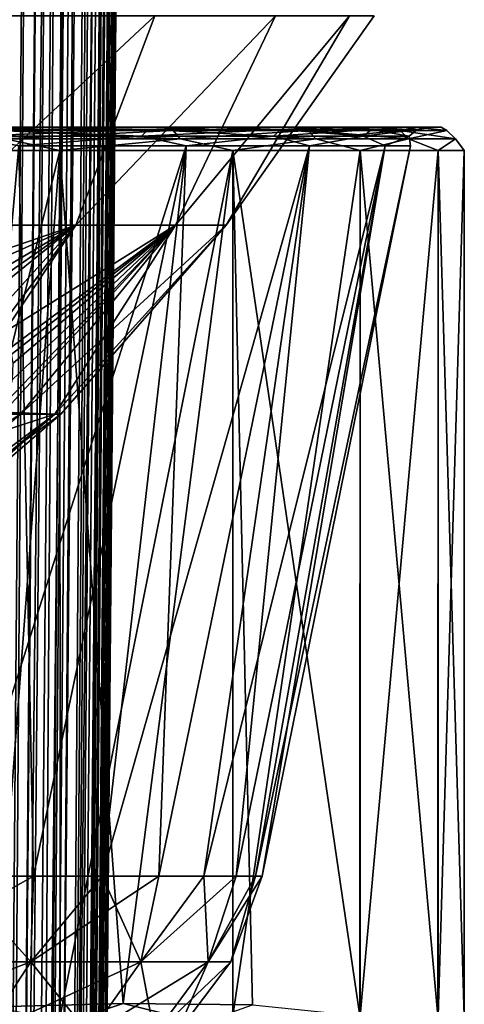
# Model space of a CAD drawing. Header units: metres. Extents: x -90 to 90, y -173 to 74.
# Tile 168 of 256: x 16.71 to 22.5, y -68.66 to -55.85. Entities that reach past the tile are written whole.
import ezdxf

# ---------------------------------------------------------------- set-up
doc = ezdxf.new("R2010")
doc.units = ezdxf.units.M
doc.layers.add('solid_509418_01', color=7, linetype='CONTINUOUS')

msp = doc.modelspace()

# ---------------------------------------------------------------- linework, layer by layer
at = {"layer": 'solid_509418_01'}
for points in [[(16.632189, 5.861065, -54.450817), (17.241098, 5.854723, -53.488232), (15.108577, -163.065353, -54.683773)], [(17.241098, 5.854723, -53.488232), (15.842864, -163.072327, -53.513393), (15.108577, -163.065353, -54.683773)], [(17.241098, 5.854723, -53.488232), (17.654461, 5.850226, -52.65501), (15.842864, -163.072327, -53.513393)], [(17.654461, 5.850226, -52.65501), (16.158733, -163.076126, -52.868156), (15.842864, -163.072327, -53.513393)], [(17.654461, 5.850226, -52.65501), (17.893648, 5.847503, -52.059464), (16.158733, -163.076126, -52.868156)], [(17.893648, 5.847503, -52.059464), (16.531191, -163.081726, -51.900558), (16.158733, -163.076126, -52.868156)], [(17.893648, 5.847503, -52.059464), (18.285818, 5.842616, -50.687416), (16.531191, -163.081726, -51.900558)], [(18.285818, 5.842616, -50.687416), (16.807076, -163.083542, -50.873444), (16.531191, -163.081726, -51.900558)], [(18.285818, 5.842616, -50.687416), (18.314426, 5.842216, -50.546135), (16.807076, -163.083542, -50.873444)], [(18.314426, 5.842216, -50.546135), (16.906757, -163.086304, -50.330494), (16.807076, -163.083542, -50.873444)], [(18.314426, 5.842216, -50.546135), (18.493048, 5.838991, -48.985577), (16.906757, -163.086304, -50.330494)], [(18.493048, 5.838991, -48.985577), (18.499296, 5.838559, -48.632053), (16.906757, -163.086304, -50.330494)], [(18.499296, 5.838559, -48.632053), (17.762625, -78.575546, -48.718208), (16.906757, -163.086304, -50.330494)], [(17.025103, -163.087265, -40.650002), (17.762625, -78.575546, -48.718208), (18.499296, 5.838559, -48.632053)], [(17.025103, -163.087265, -40.650002), (18.499296, 5.838559, -48.632053), (18.499296, 5.838559, -40.650002)], [(18.482216, 4.496449, -40.52322), (17.025103, -163.087265, -40.650002), (18.499296, 5.838559, -40.650002)], [(18.482216, 4.496449, -40.52322), (18.455626, 3.206256, -40.40168), (17.025103, -163.087265, -40.650002)], [(18.455626, 3.206256, -40.40168), (18.444931, 2.790838, -40.36272), (17.025103, -163.087265, -40.650002)], [(18.444931, 2.790838, -40.36272), (18.419622, 1.93673, -40.282879), (17.025103, -163.087265, -40.650002)], [(18.419622, 1.93673, -40.282879), (16.952126, -163.086624, -40.18782), (17.025103, -163.087265, -40.650002)], [(18.419622, 1.93673, -40.282879), (18.373222, 0.655576, -40.164223), (16.952126, -163.086624, -40.18782)], [(18.373222, 0.655576, -40.164223), (18.334635, -0.239975, -40.082218), (16.952126, -163.086624, -40.18782)], [(18.334635, -0.239975, -40.082218), (18.315598, -0.642867, -40.045658), (16.952126, -163.086624, -40.18782)], [(18.315598, -0.642867, -40.045658), (18.248158, -1.919632, -39.931229), (16.952126, -163.086624, -40.18782)], [(18.248158, -1.919632, -39.931229), (18.17218, -3.157197, -39.822956), (16.952126, -163.086624, -40.18782)], [(18.17218, -3.157197, -39.822956), (18.167789, -3.223787, -39.817219), (16.952126, -163.086624, -40.18782)], [(18.167789, -3.223787, -39.817219), (16.739193, -163.084778, -39.769085), (16.952126, -163.086624, -40.18782)], [(18.167789, -3.223787, -39.817219), (18.088278, -4.353554, -39.721313), (16.739193, -163.084778, -39.769085)], [(18.088278, -4.353554, -39.721313), (17.992371, -5.564013, -39.622272), (16.739193, -163.084778, -39.769085)], [(17.992371, -5.564013, -39.622272), (17.943262, -6.131329, -39.577263), (16.739193, -163.084778, -39.769085)], [(17.943262, -6.131329, -39.577263), (17.880413, -6.816848, -39.52449), (16.739193, -163.084778, -39.769085)], [(17.880413, -6.816848, -39.52449), (16.407185, -163.081879, -39.436752), (16.739193, -163.084778, -39.769085)], [(17.880413, -6.816848, -39.52449), (17.753563, -8.080314, -39.432198), (16.407185, -163.081879, -39.436752)], [(17.753563, -8.080314, -39.432198), (17.654057, -8.979329, -39.371258), (16.407185, -163.081879, -39.436752)], [(17.654057, -8.979329, -39.371258), (17.613789, -9.32199, -39.349133), (16.407185, -163.081879, -39.436752)], [(17.613789, -9.32199, -39.349133), (17.456699, -10.569541, -39.275501), (16.407185, -163.081879, -39.436752)], [(17.456699, -10.569541, -39.275501), (15.988667, -163.078217, -39.223415), (16.407185, -163.081879, -39.436752)], [(17.456699, -10.569541, -39.275501), (17.2904, -11.747025, -39.217407), (15.988667, -163.078217, -39.223415)], [(17.2904, -11.747025, -39.217407), (17.275391, -11.847698, -39.2131), (15.988667, -163.078217, -39.223415)], [(17.275391, -11.847698, -39.2131), (17.064644, -13.152588, -39.167915), (15.988667, -163.078217, -39.223415)], [(17.064644, -13.152588, -39.167915), (16.821955, -14.476129, -39.150002), (15.988667, -163.078217, -39.223415)], [(-15.525159, -163.074173, -39.150002), (15.525159, -163.074173, -39.150002), (16.821955, -14.476129, -39.150002)], [(13.523117, -16.790075, -39.150002), (-15.525159, -163.074173, -39.150002), (16.821955, -14.476129, -39.150002)], [(15.988667, -163.078217, -39.223415), (16.821955, -14.476129, -39.150002), (15.525159, -163.074173, -39.150002)], [(15.548945, -58.521477, 11.742019), (18.469753, -55.800888, 10.663521), (16.337454, -55.800888, 13.708759)], [(15.548945, -58.521477, 11.742019), (17.441786, -58.521477, 8.684978), (18.469753, -55.800888, 10.663521)], [(15.548945, -58.521477, -11.742019), (16.337452, -55.800888, -13.708761), (18.469751, -55.800888, -10.663525)], [(17.441786, -58.521477, -8.684978), (15.548945, -58.521477, -11.742019), (18.469751, -55.800888, -10.663525)], [(17.441786, -58.521477, 8.684978), (20.040857, -55.800888, 7.294278), (18.469753, -55.800888, 10.663521)], [(17.441786, -58.521477, 8.684978), (18.740667, -58.521477, 5.33218), (20.040857, -55.800888, 7.294278)], [(17.441786, -58.521477, -8.684978), (18.469751, -55.800888, -10.663525), (20.040857, -55.800888, -7.294281)], [(18.740667, -58.521477, -5.33218), (17.441786, -58.521477, -8.684978), (20.040857, -55.800888, -7.294281)], [(18.740667, -58.521477, 5.33218), (21.003031, -55.800888, 3.703401), (20.040857, -55.800888, 7.294278)], [(18.740667, -58.521477, 5.33218), (19.401356, -58.521477, 1.7978), (21.003031, -55.800888, 3.703401)], [(18.740667, -58.521477, -5.33218), (20.040857, -55.800888, -7.294281), (21.003031, -55.800888, -3.703405)], [(19.401356, -58.521477, -1.7978), (18.740667, -58.521477, -5.33218), (21.003031, -55.800888, -3.703405)], [(19.401356, -58.521477, 1.7978), (21.327036, -55.800888, -0.000002), (21.003031, -55.800888, 3.703401)], [(19.401356, -58.521477, -1.7978), (21.003031, -55.800888, -3.703405), (21.327036, -55.800888, -0.000002)], [(19.401356, -58.521477, 1.7978), (19.401356, -58.521477, -1.7978), (21.327036, -55.800888, -0.000002)], [(14.268428, -57.25, 17.007141), (16.925642, -57.25, 14.200809), (14.202304, -57.25, 16.924223)], [(16.157734, -57.280746, 14.874243), (14.202304, -57.25, 16.924223), (16.925642, -57.25, 14.200809)], [(14.268438, -57.25, -17.007132), (14.202304, -57.25, -16.924223), (16.925642, -57.25, -14.200809)], [(16.157734, -57.280746, -14.874243), (16.925642, -57.25, -14.200809), (14.202304, -57.25, -16.924223)], [(14.268428, -57.25, 17.007141), (17.005568, -57.25, 14.270498), (16.925642, -57.25, 14.200809)], [(16.44343, -57.290192, 15.137243), (17.005568, -57.25, 14.270498), (14.268428, -57.25, 17.007141)], [(17.005575, -57.25, -14.270489), (14.268438, -57.25, -17.007132), (16.925642, -57.25, -14.200809)], [(16.44343, -57.290192, -15.137243), (14.268438, -57.25, -17.007132), (17.005575, -57.25, -14.270489)], [(18.385584, -57.280746, 12.011902), (16.157734, -57.280746, 14.874243), (16.925642, -57.25, 14.200809)], [(16.157734, -57.280746, -14.874243), (18.385584, -57.280746, -12.011902), (16.925642, -57.25, -14.200809)], [(16.44343, -57.290192, -15.137243), (17.005575, -57.25, -14.270489), (18.71067, -57.290192, -12.224292)], [(18.71067, -57.290192, 12.224292), (17.005568, -57.25, 14.270498), (16.44343, -57.290192, 15.137243)], [(17.005568, -57.25, 14.270498), (19.133945, -57.25, 11.046988), (16.925642, -57.25, 14.200809)], [(18.385584, -57.280746, 12.011902), (16.925642, -57.25, 14.200809), (19.133945, -57.25, 11.046988)], [(17.005575, -57.25, -14.270489), (16.925642, -57.25, -14.200809), (19.133945, -57.25, -11.046988)], [(18.385584, -57.280746, -12.011902), (19.133945, -57.25, -11.046988), (16.925642, -57.25, -14.200809)], [(17.005568, -57.25, 14.270498), (19.225069, -57.25, 11.101202), (19.133945, -57.25, 11.046988)], [(18.71067, -57.290192, 12.224292), (19.225069, -57.25, 11.101202), (17.005568, -57.25, 14.270498)], [(19.225077, -57.25, -11.101192), (17.005575, -57.25, -14.270489), (19.133945, -57.25, -11.046988)], [(18.71067, -57.290192, -12.224292), (17.005575, -57.25, -14.270489), (19.225077, -57.25, -11.101192)], [(20.111923, -57.280746, 8.821907), (18.385584, -57.280746, 12.011902), (19.133945, -57.25, 11.046988)], [(18.385584, -57.280746, -12.011902), (20.111923, -57.280746, -8.821907), (19.133945, -57.25, -11.046988)], [(18.71067, -57.290192, -12.224292), (19.225077, -57.25, -11.101192), (20.467533, -57.290192, -8.977893)], [(20.467533, -57.290192, 8.977893), (19.225069, -57.25, 11.101202), (18.71067, -57.290192, 12.224292)], [(19.225069, -57.25, 11.101202), (20.761082, -57.25, 7.557631), (19.133945, -57.25, 11.046988)], [(20.111923, -57.280746, 8.821907), (19.133945, -57.25, 11.046988), (20.761082, -57.25, 7.557631)], [(19.225077, -57.25, -11.101192), (19.133945, -57.25, -11.046988), (20.761082, -57.25, -7.557631)], [(20.111923, -57.280746, -8.821907), (20.761082, -57.25, -7.557631), (19.133945, -57.25, -11.046988)], [(19.225069, -57.25, 11.101202), (20.860453, -57.25, 7.594601), (20.761082, -57.25, 7.557631)], [(20.467533, -57.290192, 8.977893), (20.860453, -57.25, 7.594601), (19.225069, -57.25, 11.101202)], [(20.860456, -57.25, -7.594589), (19.225077, -57.25, -11.101192), (20.761082, -57.25, -7.557631)], [(20.467533, -57.290192, -8.977893), (19.225077, -57.25, -11.101192), (20.860456, -57.25, -7.594589)], [(21.289661, -57.280746, 5.391274), (20.111923, -57.280746, 8.821907), (20.761082, -57.25, 7.557631)], [(20.111923, -57.280746, -8.821907), (21.289661, -57.280746, -5.391274), (20.761082, -57.25, -7.557631)], [(20.467533, -57.290192, -8.977893), (20.860456, -57.25, -7.594589), (21.666096, -57.290192, -5.486601)], [(21.666096, -57.290192, 5.486601), (20.860453, -57.25, 7.594601), (20.467533, -57.290192, 8.977893)], [(20.860453, -57.25, 7.594601), (21.757959, -57.25, 3.837445), (20.761082, -57.25, 7.557631)], [(21.289661, -57.280746, 5.391274), (20.761082, -57.25, 7.557631), (21.757959, -57.25, 3.837445)], [(20.860456, -57.25, -7.594589), (20.761082, -57.25, -7.557631), (21.757959, -57.25, -3.837445)], [(21.289661, -57.280746, -5.391274), (21.757959, -57.25, -3.837445), (20.761082, -57.25, -7.557631)], [(20.860453, -57.25, 7.594601), (21.862324, -57.25, 3.856136), (21.757959, -57.25, 3.837445)], [(21.666096, -57.290192, 5.486601), (21.862324, -57.25, 3.856136), (20.860453, -57.25, 7.594601)], [(21.862326, -57.25, -3.856125), (20.860456, -57.25, -7.594589), (21.757959, -57.25, -3.837445)], [(21.666096, -57.290192, -5.486601), (20.860456, -57.25, -7.594589), (21.862326, -57.25, -3.856125)], [(21.886671, -57.280746, 1.813581), (21.289661, -57.280746, 5.391274), (21.757959, -57.25, 3.837445)], [(21.289661, -57.280746, -5.391274), (21.886671, -57.280746, -1.813581), (21.757959, -57.25, -3.837445)], [(21.666096, -57.290192, -5.486601), (21.862326, -57.25, -3.856125), (22.273663, -57.290192, -1.845648)], [(22.273663, -57.290192, 1.845648), (21.862324, -57.25, 3.856136), (21.666096, -57.290192, 5.486601)], [(21.862324, -57.25, 3.856136), (22.093719, -57.25), (21.757959, -57.25, 3.837445)], [(21.886671, -57.280746, 1.813581), (21.757959, -57.25, 3.837445), (22.093719, -57.25)], [(21.862326, -57.25, -3.856125), (21.757959, -57.25, -3.837445), (22.093719, -57.25)], [(21.886671, -57.280746, -1.813581), (22.093719, -57.25), (21.757959, -57.25, -3.837445)], [(21.862324, -57.25, 3.856136), (22.199741, -57.25, 0.000006), (22.093719, -57.25)], [(22.273663, -57.290192, 1.845648), (22.199741, -57.25, 0.000006), (21.862324, -57.25, 3.856136)], [(22.199741, -57.25, 0.000006), (21.862326, -57.25, -3.856125), (22.093719, -57.25)], [(22.273663, -57.290192, -1.845648), (21.862326, -57.25, -3.856125), (22.199741, -57.25, 0.000006)], [(21.886671, -57.280746, -1.813581), (21.886671, -57.280746, 1.813581), (22.093719, -57.25)], [(22.273663, -57.290192, -1.845648), (22.199741, -57.25, 0.000006), (22.273663, -57.290192, 1.845648)], [(16.08029, -57.366787, 14.802951), (16.157734, -57.280746, 14.874243), (18.385584, -57.280746, 12.011902)], [(16.08029, -57.366787, 14.802951), (18.385584, -57.280746, 12.011902), (18.297462, -57.366787, 11.954329)], [(18.297462, -57.366787, -11.954329), (16.157734, -57.280746, -14.874243), (16.08029, -57.366787, -14.802951)], [(18.297462, -57.366787, -11.954329), (16.08029, -57.366787, -14.802951), (16.699768, -57.490189, -14.01277)], [(16.08029, -57.366787, 14.802951), (18.297462, -57.366787, 11.954329), (16.699768, -57.490189, 14.01277)], [(18.297462, -57.366787, -11.954329), (18.385584, -57.280746, -12.011902), (16.157734, -57.280746, -14.874243)], [(16.44343, -57.290192, 15.137243), (16.524275, -57.400135, 15.211667), (18.802664, -57.400135, 12.284393)], [(18.71067, -57.290192, 12.224292), (16.44343, -57.290192, 15.137243), (18.802664, -57.400135, 12.284393)], [(16.44343, -57.290192, -15.137243), (18.71067, -57.290192, -12.224292), (16.524275, -57.400135, -15.211667)], [(18.71067, -57.290192, -12.224292), (18.802664, -57.400135, -12.284393), (16.524275, -57.400135, -15.211667)], [(18.297462, -57.366787, -11.954329), (16.699768, -57.490189, -14.01277), (18.879354, -57.490189, -10.9)], [(18.297462, -57.366787, 11.954329), (18.879354, -57.490189, 10.9), (16.699768, -57.490189, 14.01277)], [(18.297462, -57.366787, 11.954329), (18.385584, -57.280746, 12.011902), (20.111923, -57.280746, 8.821907)], [(18.297462, -57.366787, 11.954329), (20.111923, -57.280746, 8.821907), (20.015526, -57.366787, 8.779624)], [(20.015526, -57.366787, -8.779624), (18.385584, -57.280746, -12.011902), (18.297462, -57.366787, -11.954329)], [(20.015526, -57.366787, -8.779624), (18.297462, -57.366787, -11.954329), (18.879354, -57.490189, -10.9)], [(18.297462, -57.366787, 11.954329), (20.015526, -57.366787, 8.779624), (18.879354, -57.490189, 10.9)], [(20.015526, -57.366787, -8.779624), (20.111923, -57.280746, -8.821907), (18.385584, -57.280746, -12.011902)], [(18.71067, -57.290192, 12.224292), (18.802664, -57.400135, 12.284393), (20.568165, -57.400135, 9.022034)], [(20.467533, -57.290192, 8.977893), (18.71067, -57.290192, 12.224292), (20.568165, -57.400135, 9.022034)], [(18.71067, -57.290192, -12.224292), (20.467533, -57.290192, -8.977893), (18.802664, -57.400135, -12.284393)], [(20.467533, -57.290192, -8.977893), (20.568165, -57.400135, -9.022034), (18.802664, -57.400135, -12.284393)], [(20.015526, -57.366787, -8.779624), (18.879354, -57.490189, -10.9), (20.4853, -57.490189, -7.456039)], [(20.015526, -57.366787, 8.779624), (20.4853, -57.490189, 7.456039), (18.879354, -57.490189, 10.9)], [(20.015526, -57.366787, 8.779624), (20.111923, -57.280746, 8.821907), (21.289661, -57.280746, 5.391274)], [(20.015526, -57.366787, 8.779624), (21.289661, -57.280746, 5.391274), (21.18762, -57.366787, 5.365434)], [(21.18762, -57.366787, -5.365434), (20.111923, -57.280746, -8.821907), (20.015526, -57.366787, -8.779624)], [(21.18762, -57.366787, -5.365434), (20.015526, -57.366787, -8.779624), (20.4853, -57.490189, -7.456039)], [(20.015526, -57.366787, 8.779624), (21.18762, -57.366787, 5.365434), (20.4853, -57.490189, 7.456039)], [(21.18762, -57.366787, -5.365434), (21.289661, -57.280746, -5.391274), (20.111923, -57.280746, -8.821907)], [(20.467533, -57.290192, 8.977893), (20.568165, -57.400135, 9.022034), (21.772619, -57.400135, 5.513576)], [(21.666096, -57.290192, 5.486601), (20.467533, -57.290192, 8.977893), (21.772619, -57.400135, 5.513576)], [(20.467533, -57.290192, -8.977893), (21.666096, -57.290192, -5.486601), (20.568165, -57.400135, -9.022034)], [(21.18762, -57.366787, -5.365434), (20.4853, -57.490189, -7.456039), (21.468809, -57.490189, -3.78553)], [(21.18762, -57.366787, 5.365434), (21.468809, -57.490189, 3.78553), (20.4853, -57.490189, 7.456039)], [(21.666096, -57.290192, -5.486601), (21.772619, -57.400135, -5.513576), (20.568165, -57.400135, -9.022034)], [(21.18762, -57.366787, 5.365434), (21.289661, -57.280746, 5.391274), (21.886671, -57.280746, 1.813581)], [(21.18762, -57.366787, 5.365434), (21.886671, -57.280746, 1.813581), (21.781769, -57.366787, 1.804889)], [(21.781769, -57.366787, -1.804889), (21.289661, -57.280746, -5.391274), (21.18762, -57.366787, -5.365434)], [(21.781769, -57.366787, -1.804889), (21.18762, -57.366787, -5.365434), (21.468809, -57.490189, -3.78553)], [(21.18762, -57.366787, 5.365434), (21.781769, -57.366787, 1.804889), (21.468809, -57.490189, 3.78553)], [(21.781769, -57.366787, -1.804889), (21.886671, -57.280746, -1.813581), (21.289661, -57.280746, -5.391274)], [(21.781769, -57.366787, -1.804889), (21.468809, -57.490189, -3.78553), (21.799999, -57.490189)], [(21.781769, -57.366787, 1.804889), (21.799999, -57.490189), (21.468809, -57.490189, 3.78553)], [(21.666096, -57.290192, 5.486601), (21.772619, -57.400135, 5.513576), (22.383175, -57.400135, 1.854723)], [(22.273663, -57.290192, 1.845648), (21.666096, -57.290192, 5.486601), (22.383175, -57.400135, 1.854723)], [(21.666096, -57.290192, -5.486601), (22.273663, -57.290192, -1.845648), (21.772619, -57.400135, -5.513576)], [(22.273663, -57.290192, -1.845648), (22.383175, -57.400135, -1.854723), (21.772619, -57.400135, -5.513576)], [(21.781769, -57.366787, 1.804889), (21.886671, -57.280746, 1.813581), (21.886671, -57.280746, -1.813581)], [(21.781769, -57.366787, 1.804889), (21.886671, -57.280746, -1.813581), (21.781769, -57.366787, -1.804889)], [(21.781769, -57.366787, 1.804889), (21.781769, -57.366787, -1.804889), (21.799999, -57.490189)], [(22.273663, -57.290192, 1.845648), (22.383175, -57.400135, 1.854723), (22.383175, -57.400135, -1.854723)], [(22.273663, -57.290192, -1.845648), (22.273663, -57.290192, 1.845648), (22.383175, -57.400135, -1.854723)], [(16.524275, -57.400135, 15.211667), (14.462707, -57.549999, 17.236012), (17.235991, -57.549999, 14.462733)], [(16.524275, -57.400135, -15.211667), (17.235991, -57.549999, -14.462733), (14.462707, -57.549999, -17.236012)], [(18.879354, -57.490189, 10.9), (16.890989, -66.992867, 10.458424), (15.853956, -66.992867, 11.972311)], [(16.699768, -57.490189, 14.01277), (18.879354, -57.490189, 10.9), (15.853956, -66.992867, 11.972311)], [(16.699768, -57.490189, -14.01277), (15.853965, -66.992867, -11.9723), (16.890995, -66.992867, -10.458415)], [(18.802664, -57.400135, 12.284393), (16.524275, -57.400135, 15.211667), (17.235991, -57.549999, 14.462733)], [(16.524275, -57.400135, -15.211667), (18.802664, -57.400135, -12.284393), (17.235991, -57.549999, -14.462733)], [(18.879354, -57.490189, -10.9), (16.699768, -57.490189, -14.01277), (16.890995, -66.992867, -10.458415)], [(18.879354, -57.490189, 10.9), (17.783915, -66.992867, 8.855309), (16.890989, -66.992867, 10.458424)], [(18.879354, -57.490189, -10.9), (16.890995, -66.992867, -10.458415), (17.783918, -66.992867, -8.855304)], [(18.802664, -57.400135, 12.284393), (17.235991, -57.549999, 14.462733), (19.485567, -57.549999, 11.25001)], [(18.802664, -57.400135, -12.284393), (19.485567, -57.549999, -11.25001), (17.235991, -57.549999, -14.462733)], [(20.4853, -57.490189, 7.456039), (18.525114, -66.992867, 7.176649), (17.783915, -66.992867, 8.855309)], [(18.879354, -57.490189, 10.9), (20.4853, -57.490189, 7.456039), (17.783915, -66.992867, 8.855309)], [(18.879354, -57.490189, -10.9), (17.783918, -66.992867, -8.855304), (18.525118, -66.992867, -7.176639)], [(20.4853, -57.490189, 7.456039), (19.108265, -66.992867, 5.436759), (18.525114, -66.992867, 7.176649)], [(20.4853, -57.490189, -7.456039), (18.525118, -66.992867, -7.176639), (19.108269, -66.992867, -5.436747)], [(20.4853, -57.490189, -7.456039), (18.879354, -57.490189, -10.9), (18.525118, -66.992867, -7.176639)], [(20.568165, -57.400135, 9.022034), (18.802664, -57.400135, 12.284393), (19.485567, -57.549999, 11.25001)], [(18.802664, -57.400135, -12.284393), (20.568165, -57.400135, -9.022034), (19.485567, -57.549999, -11.25001)], [(21.468809, -57.490189, 3.78553), (19.528393, -66.992867, 3.650481), (19.108265, -66.992867, 5.436759)], [(20.4853, -57.490189, 7.456039), (21.468809, -57.490189, 3.78553), (19.108265, -66.992867, 5.436759)], [(20.4853, -57.490189, -7.456039), (19.108269, -66.992867, -5.436747), (19.528395, -66.992867, -3.650475)], [(20.568165, -57.400135, 9.022034), (19.485567, -57.549999, 11.25001), (21.14308, -57.549999, 7.695463)], [(20.568165, -57.400135, -9.022034), (21.14308, -57.549999, -7.695464), (19.485567, -57.549999, -11.25001)], [(21.468809, -57.490189, 3.78553), (19.781912, -66.992867, 1.833063), (19.528393, -66.992867, 3.650481)], [(21.468809, -57.490189, -3.78553), (19.528395, -66.992867, -3.650475), (19.781912, -66.992867, -1.833054)], [(21.468809, -57.490189, -3.78553), (20.4853, -57.490189, -7.456039), (19.528395, -66.992867, -3.650475)], [(21.799999, -57.490189), (19.866659, -66.992867, 0.000007), (19.781912, -66.992867, 1.833063)], [(21.468809, -57.490189, 3.78553), (21.799999, -57.490189), (19.781912, -66.992867, 1.833063)], [(21.468809, -57.490189, -3.78553), (19.781912, -66.992867, -1.833054), (19.866659, -66.992867, 0.000007)], [(21.799999, -57.490189), (21.468809, -57.490189, -3.78553), (19.866659, -66.992867, 0.000007)], [(21.772619, -57.400135, 5.513576), (20.568165, -57.400135, 9.022034), (21.14308, -57.549999, 7.695463)], [(20.568165, -57.400135, -9.022034), (21.772619, -57.400135, -5.513576), (21.14308, -57.549999, -7.695464)], [(21.772619, -57.400135, 5.513576), (21.14308, -57.549999, 7.695463), (22.158173, -57.549999, 3.907091)], [(21.772619, -57.400135, -5.513576), (22.158173, -57.549999, -3.907091), (21.14308, -57.549999, -7.695464)], [(22.383175, -57.400135, 1.854723), (21.772619, -57.400135, 5.513576), (22.158173, -57.549999, 3.907091)], [(21.772619, -57.400135, -5.513576), (22.383175, -57.400135, -1.854723), (22.158173, -57.549999, -3.907091)], [(22.383175, -57.400135, 1.854723), (22.158173, -57.549999, 3.907091), (22.5, -57.549999, 0)], [(22.383175, -57.400135, -1.854723), (22.5, -57.549999, 0), (22.158173, -57.549999, -3.907091)], [(22.383175, -57.400135, -1.854723), (22.383175, -57.400135, 1.854723), (22.5, -57.549999, 0)], [(16.391542, -68.693039, 15.413218), (17.235991, -57.549999, 14.462733), (14.462707, -57.549999, 17.236012)], [(14.465188, -68.809189, -17.233931), (14.462707, -57.549999, -17.236012), (17.235991, -57.549999, -14.462733)], [(17.238586, -68.809189, -14.459639), (14.465188, -68.809189, -17.233931), (17.235991, -57.549999, -14.462733)], [(16.391542, -68.693039, 15.413218), (18.056614, -68.64669, 13.424182), (17.235991, -57.549999, 14.462733)], [(18.056614, -68.64669, 13.424182), (19.485567, -57.549999, 11.25001), (17.235991, -57.549999, 14.462733)], [(17.238586, -68.809189, -14.459639), (17.235991, -57.549999, -14.462733), (19.485567, -57.549999, -11.25001)], [(19.487986, -68.809189, -11.245816), (17.238586, -68.809189, -14.459639), (19.485567, -57.549999, -11.25001)], [(18.056614, -68.64669, 13.424182), (19.740511, -68.664024, 10.796397), (19.485567, -57.549999, 11.25001)], [(21.139553, -68.809189, 7.705145), (21.14308, -57.549999, 7.695463), (19.485567, -57.549999, 11.25001)], [(19.740511, -68.664024, 10.796397), (21.139553, -68.809189, 7.705145), (19.485567, -57.549999, 11.25001)], [(19.487986, -68.809189, -11.245816), (19.485567, -57.549999, -11.25001), (21.14308, -57.549999, -7.695464)], [(21.14501, -68.809189, -7.690158), (19.487986, -68.809189, -11.245816), (21.14308, -57.549999, -7.695464)], [(21.139553, -68.809189, 7.705145), (22.15679, -68.809189, 3.914924), (21.14308, -57.549999, 7.695463)], [(22.15679, -68.809189, 3.914924), (22.158173, -57.549999, 3.907091), (21.14308, -57.549999, 7.695463)], [(21.14501, -68.809189, -7.690158), (21.14308, -57.549999, -7.695464), (22.158173, -57.549999, -3.907091)], [(22.159292, -68.809189, -3.900742), (21.14501, -68.809189, -7.690158), (22.158173, -57.549999, -3.907091)], [(22.15679, -68.809189, 3.914924), (22.499998, -68.809189, 0.007244), (22.158173, -57.549999, 3.907091)], [(22.499998, -68.809189, 0.007244), (22.5, -57.549999, 0), (22.158173, -57.549999, 3.907091)], [(22.159292, -68.809189, -3.900742), (22.158173, -57.549999, -3.907091), (22.5, -57.549999, 0)], [(22.499998, -68.809189, 0.007244), (22.159292, -68.809189, -3.900742), (22.5, -57.549999, 0)], [(13.947995, -60.980339, 10.217581), (17.441786, -58.521477, 8.684978), (15.548945, -58.521477, 11.742019)], [(13.947995, -60.980339, 10.217581), (15.609698, -60.980339, 7.435245), (17.441786, -58.521477, 8.684978)], [(15.007173, -59.360703, -11.324554), (15.548945, -58.521477, -11.742019), (17.441786, -58.521477, -8.684978)], [(15.499684, -59.391945, -10.593331), (15.007173, -59.360703, -11.324554), (17.441786, -58.521477, -8.684978)], [(15.853498, -59.468044, -9.933617), (15.499684, -59.391945, -10.593331), (17.441786, -58.521477, -8.684978)], [(15.609698, -60.980339, 7.435245), (18.740667, -58.521477, 5.33218), (17.441786, -58.521477, 8.684978)], [(15.609698, -60.980339, 7.435245), (16.722996, -60.980339, 4.391692), (18.740667, -58.521477, 5.33218)], [(16.131887, -59.580757, -9.280313), (15.853498, -59.468044, -9.933617), (17.441786, -58.521477, -8.684978)], [(16.349051, -59.731579, -8.610996), (16.131887, -59.580757, -9.280313), (17.441786, -58.521477, -8.684978)], [(16.504326, -59.917366, -7.932404), (16.349051, -59.731579, -8.610996), (17.441786, -58.521477, -8.684978)], [(16.500004, -60.955143, -5.252017), (16.554121, -60.804482, -5.57492), (18.740667, -58.521477, -5.33218)], [(17.168566, -60.980339, -2.045938), (16.500004, -60.955143, -5.252017), (18.740667, -58.521477, -5.33218)], [(16.504326, -59.917366, -7.932404), (17.441786, -58.521477, -8.684978), (18.740667, -58.521477, -5.33218)], [(16.592222, -60.120277, -7.29697), (16.504326, -59.917366, -7.932404), (18.740667, -58.521477, -5.33218)], [(16.554121, -60.804482, -5.57492), (16.615936, -60.530773, -6.205975), (18.740667, -58.521477, -5.33218)], [(16.624594, -60.318237, -6.744485), (16.592222, -60.120277, -7.29697), (18.740667, -58.521477, -5.33218)], [(16.615936, -60.530773, -6.205975), (16.624594, -60.318237, -6.744485), (18.740667, -58.521477, -5.33218)], [(16.722996, -60.980339, 4.391692), (19.401356, -58.521477, 1.7978), (18.740667, -58.521477, 5.33218)], [(16.722996, -60.980339, 4.391692), (17.248775, -60.980339, 1.193848), (19.401356, -58.521477, 1.7978)], [(17.168566, -60.980339, -2.045938), (18.740667, -58.521477, -5.33218), (19.401356, -58.521477, -1.7978)], [(17.248775, -60.980339, 1.193848), (17.168566, -60.980339, -2.045938), (19.401356, -58.521477, -1.7978)], [(17.248775, -60.980339, 1.193848), (19.401356, -58.521477, -1.7978), (19.401356, -58.521477, 1.7978)], [(16.362768, -61.24379, -4.673525), (16.500004, -60.955143, -5.252017), (17.168566, -60.980339, -2.045938)], [(13.365931, -63.125168, 6.326981), (16.722996, -60.980339, 4.391692), (15.609698, -60.980339, 7.435245)], [(13.365931, -63.125168, 6.326981), (14.313323, -63.125168, 3.715853), (16.722996, -60.980339, 4.391692)], [(14.313323, -63.125168, 3.715853), (17.248775, -60.980339, 1.193848), (16.722996, -60.980339, 4.391692)], [(14.313323, -63.125168, 3.715853), (14.755706, -63.125168, 0.973622), (17.248775, -60.980339, 1.193848)], [(14.676747, -63.124451, -1.816638), (14.776668, -63.040058, -1.920734), (17.168566, -60.980339, -2.045938)], [(14.755706, -63.125168, 0.973622), (14.676747, -63.124451, -1.816638), (17.168566, -60.980339, -2.045938)], [(14.755706, -63.125168, 0.973622), (17.168566, -60.980339, -2.045938), (17.248775, -60.980339, 1.193848)], [(14.776668, -63.040058, -1.920734), (15.435842, -62.431915, -2.713617), (17.168566, -60.980339, -2.045938)], [(15.435842, -62.431915, -2.713617), (15.881458, -61.941029, -3.451117), (17.168566, -60.980339, -2.045938)], [(15.881458, -61.941029, -3.451117), (16.362768, -61.24379, -4.673525), (17.168566, -60.980339, -2.045938)], [(14.909115, -68.103584, 12.510233), (15.853956, -66.992867, 11.972311), (16.890989, -66.992867, 10.458424)], [(16.85499, -68.103584, 9.731234), (14.909115, -68.103584, 12.510233), (16.890989, -66.992867, 10.458424)], [(14.909115, -68.103584, -12.510233), (16.85499, -68.103584, -9.731234), (15.853965, -66.992867, -11.9723)], [(16.85499, -68.103584, -9.731234), (16.890995, -66.992867, -10.458415), (15.853965, -66.992867, -11.9723)], [(16.85499, -68.103584, 9.731234), (16.890989, -66.992867, 10.458424), (17.783915, -66.992867, 8.855309)], [(16.85499, -68.103584, 9.731234), (17.783915, -66.992867, 8.855309), (18.525114, -66.992867, 7.176649)], [(18.288736, -68.103584, 6.656556), (16.85499, -68.103584, 9.731234), (18.525114, -66.992867, 7.176649)], [(16.85499, -68.103584, -9.731234), (17.783918, -66.992867, -8.855304), (16.890995, -66.992867, -10.458415)], [(16.85499, -68.103584, -9.731234), (18.288736, -68.103584, -6.656556), (17.783918, -66.992867, -8.855304)], [(18.288736, -68.103584, -6.656556), (18.525118, -66.992867, -7.176639), (17.783918, -66.992867, -8.855304)], [(18.288736, -68.103584, 6.656556), (18.525114, -66.992867, 7.176649), (19.108265, -66.992867, 5.436759)], [(18.288736, -68.103584, 6.656556), (19.108265, -66.992867, 5.436759), (19.528393, -66.992867, 3.650481)], [(19.166788, -68.103584, 3.379622), (18.288736, -68.103584, 6.656556), (19.528393, -66.992867, 3.650481)], [(18.288736, -68.103584, -6.656556), (19.108269, -66.992867, -5.436747), (18.525118, -66.992867, -7.176639)], [(18.288736, -68.103584, -6.656556), (19.166788, -68.103584, -3.379622), (19.108269, -66.992867, -5.436747)], [(19.166788, -68.103584, -3.379622), (19.528395, -66.992867, -3.650475), (19.108269, -66.992867, -5.436747)], [(19.166788, -68.103584, 3.379622), (19.528393, -66.992867, 3.650481), (19.781912, -66.992867, 1.833063)], [(19.166788, -68.103584, 3.379622), (19.781912, -66.992867, 1.833063), (19.866659, -66.992867, 0.000007)], [(19.462467, -68.103584), (19.166788, -68.103584, 3.379622), (19.866659, -66.992867, 0.000007)], [(19.166788, -68.103584, -3.379622), (19.781912, -66.992867, -1.833054), (19.528395, -66.992867, -3.650475)], [(19.166788, -68.103584, -3.379622), (19.462467, -68.103584), (19.781912, -66.992867, -1.833054)], [(19.462467, -68.103584), (19.866659, -66.992867, 0.000007), (19.781912, -66.992867, -1.833054)], [(14.363039, -69.049355, 12.052021), (14.909115, -68.103584, 12.510233), (16.85499, -68.103584, 9.731234)], [(16.237644, -69.049355, 9.374808), (14.363039, -69.049355, 12.052021), (16.85499, -68.103584, 9.731234)], [(16.237644, -69.049355, -9.374808), (16.85499, -68.103584, -9.731234), (14.909115, -68.103584, -12.510233)], [(16.237644, -69.049355, 9.374808), (16.85499, -68.103584, 9.731234), (18.288736, -68.103584, 6.656556)], [(17.618876, -69.049355, 6.412746), (16.237644, -69.049355, 9.374808), (18.288736, -68.103584, 6.656556)], [(16.237644, -69.049355, -9.374808), (17.618876, -69.049355, -6.412746), (16.85499, -68.103584, -9.731234)], [(17.618876, -69.049355, -6.412746), (18.288736, -68.103584, -6.656556), (16.85499, -68.103584, -9.731234)], [(17.618876, -69.049355, 6.412746), (18.288736, -68.103584, 6.656556), (19.166788, -68.103584, 3.379622)], [(18.464767, -69.049355, 3.255836), (17.618876, -69.049355, 6.412746), (19.166788, -68.103584, 3.379622)], [(17.618876, -69.049355, -6.412746), (18.464767, -69.049355, -3.255836), (18.288736, -68.103584, -6.656556)], [(18.464767, -69.049355, -3.255836), (19.166788, -68.103584, -3.379622), (18.288736, -68.103584, -6.656556)], [(18.464767, -69.049355, 3.255836), (19.166788, -68.103584, 3.379622), (19.462467, -68.103584)], [(18.749617, -69.049355), (18.464767, -69.049355, 3.255836), (19.462467, -68.103584)], [(18.464767, -69.049355, -3.255836), (18.749617, -69.049355), (19.166788, -68.103584, -3.379622)], [(18.749617, -69.049355), (19.462467, -68.103584), (19.166788, -68.103584, -3.379622)], [(17.335392, -68.890724, 14.32972), (18.056614, -68.64669, 13.424182), (16.391542, -68.693039, 15.413218)], [(17.335392, -68.890724, 14.32972), (19.083597, -68.90097, 11.898558), (18.056614, -68.64669, 13.424182)], [(19.083597, -68.90097, 11.898558), (19.740511, -68.664024, 10.796397), (18.056614, -68.64669, 13.424182)]]:
    msp.add_3dface(points, dxfattribs=at)

doc.saveas('drawing.dxf')
